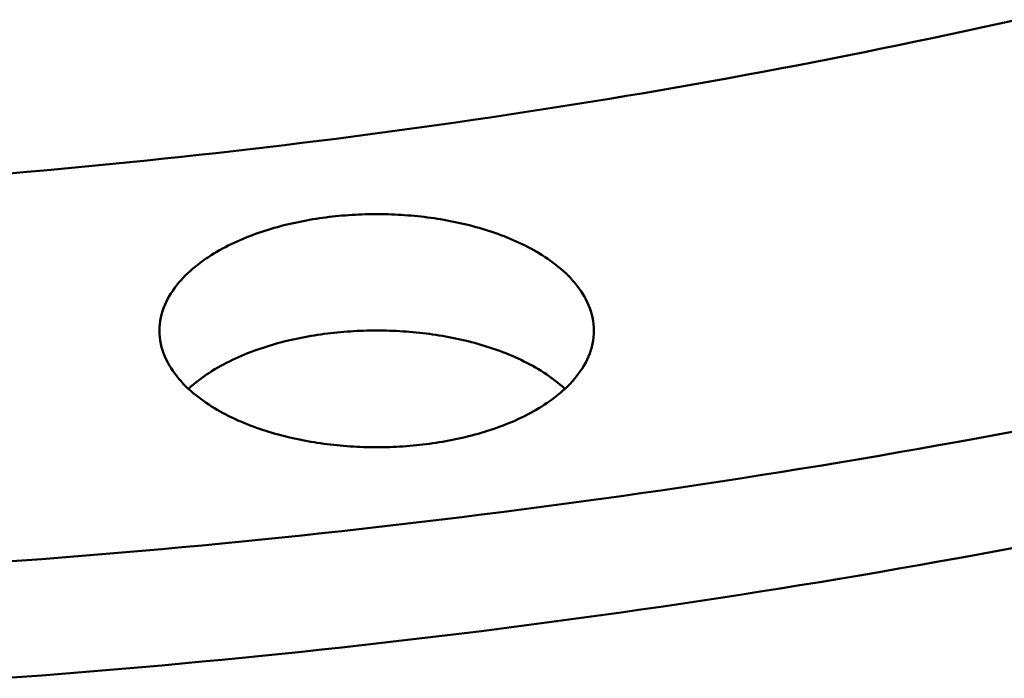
# Model space of a CAD drawing. Header units: millimetres. Extents: x 0 to 841, y 0 to 594.
# Tile 27 of 46: x 361 to 397, y 252 to 276. Entities that reach past the tile are written whole.
import ezdxf

# ---------------------------------------------------------------- set-up
doc = ezdxf.new("R2010")
doc.units = ezdxf.units.MM
doc.layers.add('FINA', color=7, linetype='CONTINUOUS', lineweight=25)
doc.layers.add('VIS', color=7, linetype='CONTINUOUS', lineweight=50)

msp = doc.modelspace()

# ---------------------------------------------------------------- linework, layer by layer
at = {"layer": 'FINA'}
for points in [[(360.72, 270.232), (361.349, 270.286), (361.978, 270.342), (362.606, 270.399), (363.235, 270.458), (363.863, 270.518), (364.491, 270.579), (365.12, 270.641), (365.748, 270.705), (366.375, 270.771), (367.003, 270.838), (367.631, 270.906), (368.258, 270.975), (368.885, 271.046), (369.512, 271.118), (370.139, 271.192), (370.766, 271.267), (371.393, 271.344), (372.019, 271.421), (372.645, 271.501), (373.271, 271.581), (373.897, 271.663), (374.523, 271.747), (375.148, 271.832), (375.774, 271.918), (376.399, 272.006), (377.024, 272.095), (377.649, 272.185), (378.273, 272.277), (378.897, 272.371), (379.521, 272.465), (380.145, 272.562), (380.769, 272.659), (381.392, 272.758), (382.016, 272.859), (382.639, 272.961), (383.261, 273.064), (383.884, 273.169), (384.506, 273.276), (385.128, 273.383), (385.75, 273.493), (386.371, 273.603), (386.992, 273.716), (387.613, 273.829), (388.234, 273.944), (388.854, 274.061), (389.474, 274.179), (390.094, 274.299), (390.714, 274.42), (391.333, 274.542), (391.952, 274.666), (392.57, 274.792), (393.189, 274.919), (393.807, 275.047), (394.425, 275.177), (395.042, 275.309), (395.659, 275.442), (396.276, 275.577), (396.892, 275.713), (397.508, 275.851)], [(360.72, 270.232), (361.349, 270.286), (361.978, 270.342), (362.606, 270.399), (363.235, 270.458), (363.863, 270.518), (364.491, 270.579), (365.12, 270.641), (365.748, 270.705), (366.375, 270.771), (367.003, 270.838), (367.631, 270.906), (368.258, 270.975), (368.885, 271.046), (369.512, 271.118), (370.139, 271.192), (370.766, 271.267), (371.393, 271.344), (372.019, 271.421), (372.645, 271.501), (373.271, 271.581), (373.897, 271.663), (374.523, 271.747), (375.148, 271.832), (375.774, 271.918), (376.399, 272.006), (377.024, 272.095), (377.649, 272.185), (378.273, 272.277), (378.897, 272.371), (379.521, 272.465), (380.145, 272.562), (380.769, 272.659), (381.392, 272.758), (382.016, 272.859), (382.639, 272.961), (383.261, 273.064), (383.884, 273.169), (384.506, 273.276), (385.128, 273.383), (385.75, 273.493), (386.371, 273.603), (386.992, 273.716), (387.613, 273.829), (388.234, 273.944), (388.854, 274.061), (389.474, 274.179), (390.094, 274.299), (390.714, 274.42), (391.333, 274.542), (391.952, 274.666), (392.57, 274.792), (393.189, 274.919), (393.807, 275.047), (394.425, 275.177), (395.042, 275.309), (395.659, 275.442), (396.276, 275.577), (396.892, 275.713), (397.508, 275.851)], [(366.198, 264.483), (366.201, 264.603), (366.21, 264.723), (366.226, 264.842), (366.248, 264.96), (366.275, 265.077), (366.309, 265.193), (366.348, 265.306), (366.391, 265.418), (366.44, 265.528), (366.494, 265.636), (366.552, 265.741), (366.614, 265.844), (366.68, 265.944), (366.749, 266.043), (366.822, 266.138), (366.897, 266.232), (366.976, 266.323), (367.057, 266.411), (367.141, 266.497), (367.227, 266.581), (367.315, 266.663), (367.406, 266.742), (367.498, 266.819), (367.592, 266.894), (367.687, 266.967), (367.784, 267.038), (367.882, 267.107), (367.982, 267.174), (368.083, 267.239), (368.185, 267.303), (368.289, 267.364), (368.393, 267.424), (368.498, 267.482), (368.604, 267.539), (368.711, 267.593), (368.819, 267.646), (368.928, 267.698), (369.037, 267.748), (369.147, 267.797), (369.257, 267.844), (369.368, 267.889), (369.48, 267.934), (369.593, 267.976), (369.705, 268.018), (369.819, 268.058), (369.932, 268.097), (370.047, 268.134), (370.161, 268.171), (370.276, 268.206), (370.391, 268.239), (370.507, 268.272), (370.623, 268.303), (370.74, 268.334), (370.856, 268.363), (370.973, 268.39), (371.09, 268.417), (371.208, 268.443), (371.325, 268.467), (371.443, 268.491), (371.561, 268.513), (371.68, 268.534), (371.798, 268.554), (371.917, 268.573), (372.036, 268.591), (372.155, 268.608), (372.274, 268.624), (372.393, 268.639), (372.512, 268.653), (372.632, 268.666), (372.751, 268.678), (372.871, 268.688), (372.991, 268.698), (373.111, 268.707), (373.231, 268.715), (373.351, 268.722), (373.471, 268.728), (373.591, 268.733), (373.711, 268.737), (373.831, 268.739), (373.951, 268.741), (374.072, 268.742), (374.192, 268.742), (374.312, 268.741), (374.432, 268.739), (374.552, 268.737), (374.672, 268.733), (374.792, 268.728), (374.912, 268.722), (375.032, 268.715), (375.152, 268.707), (375.272, 268.698), (375.392, 268.688), (375.512, 268.678), (375.631, 268.666), (375.751, 268.653), (375.87, 268.639), (375.989, 268.624), (376.109, 268.608), (376.228, 268.591), (376.346, 268.573), (376.465, 268.554), (376.584, 268.534), (376.702, 268.513), (376.82, 268.491), (376.938, 268.467), (377.056, 268.443), (377.173, 268.417), (377.29, 268.39), (377.407, 268.363), (377.524, 268.334), (377.64, 268.303), (377.756, 268.272), (377.872, 268.239), (377.987, 268.206), (378.102, 268.171), (378.217, 268.134), (378.331, 268.097), (378.445, 268.058), (378.558, 268.018), (378.671, 267.976), (378.783, 267.934), (378.895, 267.889), (379.006, 267.844), (379.116, 267.797), (379.226, 267.748), (379.336, 267.698), (379.444, 267.646), (379.552, 267.593), (379.659, 267.539), (379.765, 267.482), (379.87, 267.424), (379.975, 267.364), (380.078, 267.303), (380.18, 267.239), (380.281, 267.174), (380.381, 267.107), (380.479, 267.038), (380.576, 266.967), (380.672, 266.894), (380.765, 266.819), (380.858, 266.742), (380.948, 266.663), (381.036, 266.581), (381.122, 266.497), (381.206, 266.411), (381.287, 266.323), (381.366, 266.232), (381.442, 266.138), (381.514, 266.043), (381.584, 265.944), (381.649, 265.844), (381.711, 265.741), (381.769, 265.636), (381.823, 265.528), (381.872, 265.418), (381.916, 265.306), (381.954, 265.193), (381.988, 265.077), (382.015, 264.96), (382.037, 264.842), (382.053, 264.723), (382.062, 264.603), (382.065, 264.483)], [(379.742, 261.471), (379.635, 261.415), (379.527, 261.36), (379.418, 261.307), (379.309, 261.255), (379.199, 261.205), (379.088, 261.157), (378.977, 261.11), (378.865, 261.064), (378.752, 261.02), (378.639, 260.977), (378.525, 260.936), (378.411, 260.896), (378.297, 260.857), (378.182, 260.82), (378.066, 260.784), (377.95, 260.749), (377.834, 260.716), (377.718, 260.683), (377.601, 260.652), (377.484, 260.622), (377.366, 260.593), (377.249, 260.566), (377.131, 260.539), (377.012, 260.514), (376.894, 260.49), (376.775, 260.467), (376.656, 260.445), (376.537, 260.424), (376.418, 260.404), (376.298, 260.385), (376.179, 260.368), (376.059, 260.351), (375.939, 260.335), (375.819, 260.321), (375.699, 260.307), (375.579, 260.295), (375.458, 260.283), (375.338, 260.273), (375.217, 260.263), (375.097, 260.255), (374.976, 260.248), (374.855, 260.241), (374.735, 260.236), (374.614, 260.231), (374.493, 260.228), (374.372, 260.225), (374.251, 260.224), (374.13, 260.223), (374.009, 260.224), (373.888, 260.225), (373.767, 260.228), (373.647, 260.231), (373.526, 260.236), (373.405, 260.241), (373.284, 260.248), (373.164, 260.255), (373.043, 260.264), (372.922, 260.273), (372.802, 260.284), (372.682, 260.295), (372.561, 260.308), (372.441, 260.321), (372.321, 260.336), (372.201, 260.351), (372.082, 260.368), (371.962, 260.386), (371.842, 260.404), (371.723, 260.424), (371.604, 260.445), (371.485, 260.467), (371.367, 260.49), (371.248, 260.515), (371.13, 260.54), (371.012, 260.566), (370.894, 260.594), (370.777, 260.623), (370.66, 260.653), (370.543, 260.684), (370.426, 260.716), (370.31, 260.75), (370.194, 260.785), (370.079, 260.821), (369.964, 260.858), (369.849, 260.897), (369.735, 260.937), (369.622, 260.978), (369.509, 261.021), (369.396, 261.065), (369.284, 261.111), (369.173, 261.158), (369.062, 261.206), (368.952, 261.256), (368.842, 261.308), (368.734, 261.361), (368.626, 261.416), (368.519, 261.472), (368.413, 261.53), (368.308, 261.59), (368.204, 261.652), (368.101, 261.715), (367.999, 261.78), (367.899, 261.848), (367.799, 261.917), (367.702, 261.988), (367.605, 262.061), (367.511, 262.136), (367.418, 262.213), (367.327, 262.293), (367.238, 262.375), (367.151, 262.459), (367.066, 262.545), (366.984, 262.634), (366.905, 262.725), (366.828, 262.819), (366.755, 262.915), (366.685, 263.014), (366.618, 263.115), (366.556, 263.218), (366.497, 263.324), (366.443, 263.432), (366.394, 263.542), (366.349, 263.655), (366.31, 263.769), (366.276, 263.885), (366.248, 264.003), (366.226, 264.122), (366.211, 264.242), (366.201, 264.362), (366.198, 264.483)], [(367.257, 262.357), (367.346, 262.438), (367.437, 262.517), (367.53, 262.593), (367.625, 262.668), (367.721, 262.74), (367.819, 262.811), (367.918, 262.879), (368.018, 262.946), (368.12, 263.01), (368.223, 263.073), (368.327, 263.134), (368.432, 263.194), (368.538, 263.251), (368.644, 263.307), (368.752, 263.361), (368.86, 263.414), (368.969, 263.465), (369.079, 263.515), (369.19, 263.563), (369.301, 263.61), (369.413, 263.655), (369.525, 263.699), (369.638, 263.741), (369.751, 263.782), (369.865, 263.822), (369.979, 263.86), (370.094, 263.897), (370.209, 263.933), (370.324, 263.968), (370.44, 264.001), (370.556, 264.033), (370.672, 264.064), (370.789, 264.094), (370.906, 264.122), (371.024, 264.15), (371.141, 264.176), (371.259, 264.201), (371.377, 264.225), (371.495, 264.248), (371.614, 264.27), (371.733, 264.291), (371.852, 264.311), (371.971, 264.329), (372.09, 264.347), (372.209, 264.363), (372.329, 264.379), (372.448, 264.393), (372.568, 264.407), (372.688, 264.419), (372.808, 264.431), (372.928, 264.441), (373.048, 264.45), (373.168, 264.459), (373.289, 264.466), (373.409, 264.473), (373.529, 264.478), (373.65, 264.482), (373.77, 264.486), (373.891, 264.488), (374.011, 264.49), (374.132, 264.49), (374.252, 264.49), (374.373, 264.488), (374.493, 264.486), (374.614, 264.482), (374.734, 264.478), (374.854, 264.473), (374.975, 264.466), (375.095, 264.459), (375.215, 264.45), (375.335, 264.441), (375.455, 264.431), (375.575, 264.419), (375.695, 264.407), (375.815, 264.393), (375.935, 264.379), (376.054, 264.363), (376.173, 264.347), (376.293, 264.329), (376.412, 264.311), (376.531, 264.291), (376.649, 264.27), (376.768, 264.248), (376.886, 264.225), (377.004, 264.201), (377.122, 264.176), (377.24, 264.15), (377.357, 264.122), (377.474, 264.094), (377.591, 264.064), (377.707, 264.033), (377.823, 264.001), (377.939, 263.968), (378.055, 263.933), (378.17, 263.897), (378.284, 263.86), (378.399, 263.822), (378.512, 263.782), (378.626, 263.741), (378.738, 263.699), (378.851, 263.655), (378.962, 263.61), (379.073, 263.563), (379.184, 263.515), (379.294, 263.465), (379.403, 263.414), (379.511, 263.361), (379.619, 263.307), (379.726, 263.251), (379.831, 263.194), (379.936, 263.134), (380.04, 263.073), (380.143, 263.01), (380.245, 262.946), (380.345, 262.879), (380.444, 262.811), (380.542, 262.74), (380.638, 262.668), (380.733, 262.593), (380.826, 262.517), (380.917, 262.438), (381.006, 262.357)], [(382.065, 264.483), (382.062, 264.362), (382.053, 264.241), (382.037, 264.121), (382.015, 264.002), (381.987, 263.885), (381.953, 263.769), (381.914, 263.654), (381.869, 263.542), (381.82, 263.431), (381.766, 263.323), (381.707, 263.217), (381.644, 263.114), (381.578, 263.013), (381.508, 262.914), (381.434, 262.818), (381.358, 262.724), (381.278, 262.633), (381.196, 262.544), (381.111, 262.458), (381.024, 262.374), (380.935, 262.292), (380.844, 262.212), (380.751, 262.135), (380.656, 262.06), (380.56, 261.986), (380.462, 261.915), (380.363, 261.846), (380.262, 261.779), (380.16, 261.714), (380.057, 261.65), (379.953, 261.589), (379.848, 261.529), (379.742, 261.471)], [(360.435, 256.028), (361.167, 256.082), (361.899, 256.137), (362.631, 256.194), (363.362, 256.253), (364.094, 256.313), (364.825, 256.375), (365.557, 256.438), (366.288, 256.503), (367.019, 256.569), (367.75, 256.637), (368.48, 256.707), (369.211, 256.778), (369.941, 256.851), (370.672, 256.925), (371.402, 257.001), (372.131, 257.079), (372.861, 257.158), (373.591, 257.239), (374.32, 257.321), (375.049, 257.405), (375.778, 257.491), (376.507, 257.578), (377.236, 257.667), (377.964, 257.758), (378.692, 257.85), (379.42, 257.944), (380.148, 258.039), (380.876, 258.136), (381.603, 258.235), (382.33, 258.335), (383.057, 258.437), (383.784, 258.541), (384.51, 258.646), (385.236, 258.753), (385.962, 258.861), (386.688, 258.972), (387.413, 259.084), (388.138, 259.197), (388.863, 259.312), (389.588, 259.429), (390.312, 259.548), (391.036, 259.668), (391.76, 259.79), (392.484, 259.914), (393.207, 260.039), (393.93, 260.166), (394.652, 260.295), (395.375, 260.425), (396.097, 260.558), (396.818, 260.691), (397.54, 260.827)], [(360.435, 251.776), (361.167, 251.83), (361.899, 251.885), (362.631, 251.942), (363.362, 252.001), (364.094, 252.061), (364.825, 252.122), (365.557, 252.186), (366.288, 252.25), (367.019, 252.317), (367.75, 252.385), (368.48, 252.455), (369.211, 252.526), (369.941, 252.599), (370.672, 252.673), (371.402, 252.749), (372.131, 252.827), (372.861, 252.906), (373.591, 252.987), (374.32, 253.069), (375.049, 253.153), (375.778, 253.239), (376.507, 253.326), (377.236, 253.415), (377.964, 253.505), (378.692, 253.598), (379.42, 253.691), (380.148, 253.787), (380.876, 253.884), (381.603, 253.983), (382.33, 254.083), (383.057, 254.185), (383.784, 254.288), (384.51, 254.394), (385.236, 254.501), (385.962, 254.609), (386.688, 254.72), (387.413, 254.831), (388.138, 254.945), (388.863, 255.06), (389.588, 255.177), (390.312, 255.296), (391.036, 255.416), (391.76, 255.538), (392.484, 255.662), (393.207, 255.787), (393.93, 255.914), (394.652, 256.043), (395.375, 256.173), (396.097, 256.305), (396.818, 256.439), (397.54, 256.575)]]:
    msp.add_lwpolyline(points, dxfattribs=at)
at = {"layer": 'VIS'}
for points in [[(360.72, 270.232), (361.349, 270.286), (361.978, 270.342), (362.606, 270.399), (363.235, 270.458), (363.863, 270.518), (364.491, 270.579), (365.12, 270.641), (365.748, 270.705), (366.375, 270.771), (367.003, 270.838), (367.631, 270.906), (368.258, 270.975), (368.885, 271.046), (369.512, 271.118), (370.139, 271.192), (370.766, 271.267), (371.393, 271.344), (372.019, 271.421), (372.645, 271.501), (373.271, 271.581), (373.897, 271.663), (374.523, 271.747), (375.148, 271.832), (375.774, 271.918), (376.399, 272.006), (377.024, 272.095), (377.649, 272.185), (378.273, 272.277), (378.897, 272.371), (379.521, 272.465), (380.145, 272.562), (380.769, 272.659), (381.392, 272.758), (382.016, 272.859), (382.639, 272.961), (383.261, 273.064), (383.884, 273.169), (384.506, 273.276), (385.128, 273.383), (385.75, 273.493), (386.371, 273.603), (386.992, 273.716), (387.613, 273.829), (388.234, 273.944), (388.854, 274.061), (389.474, 274.179), (390.094, 274.299), (390.714, 274.42), (391.333, 274.542), (391.952, 274.666), (392.57, 274.792), (393.189, 274.919), (393.807, 275.047), (394.425, 275.177), (395.042, 275.309), (395.659, 275.442), (396.276, 275.577), (396.892, 275.713), (397.508, 275.851)], [(360.72, 270.232), (361.349, 270.286), (361.978, 270.342), (362.606, 270.399), (363.235, 270.458), (363.863, 270.518), (364.491, 270.579), (365.12, 270.641), (365.748, 270.705), (366.375, 270.771), (367.003, 270.838), (367.631, 270.906), (368.258, 270.975), (368.885, 271.046), (369.512, 271.118), (370.139, 271.192), (370.766, 271.267), (371.393, 271.344), (372.019, 271.421), (372.645, 271.501), (373.271, 271.581), (373.897, 271.663), (374.523, 271.747), (375.148, 271.832), (375.774, 271.918), (376.399, 272.006), (377.024, 272.095), (377.649, 272.185), (378.273, 272.277), (378.897, 272.371), (379.521, 272.465), (380.145, 272.562), (380.769, 272.659), (381.392, 272.758), (382.016, 272.859), (382.639, 272.961), (383.261, 273.064), (383.884, 273.169), (384.506, 273.276), (385.128, 273.383), (385.75, 273.493), (386.371, 273.603), (386.992, 273.716), (387.613, 273.829), (388.234, 273.944), (388.854, 274.061), (389.474, 274.179), (390.094, 274.299), (390.714, 274.42), (391.333, 274.542), (391.952, 274.666), (392.57, 274.792), (393.189, 274.919), (393.807, 275.047), (394.425, 275.177), (395.042, 275.309), (395.659, 275.442), (396.276, 275.577), (396.892, 275.713), (397.508, 275.851)], [(366.198, 264.483), (366.201, 264.603), (366.21, 264.723), (366.226, 264.842), (366.248, 264.96), (366.275, 265.077), (366.309, 265.193), (366.348, 265.306), (366.391, 265.418), (366.44, 265.528), (366.494, 265.636), (366.552, 265.741), (366.614, 265.844), (366.68, 265.944), (366.749, 266.043), (366.822, 266.138), (366.897, 266.232), (366.976, 266.323), (367.057, 266.411), (367.141, 266.497), (367.227, 266.581), (367.315, 266.663), (367.406, 266.742), (367.498, 266.819), (367.592, 266.894), (367.687, 266.967), (367.784, 267.038), (367.882, 267.107), (367.982, 267.174), (368.083, 267.239), (368.185, 267.303), (368.289, 267.364), (368.393, 267.424), (368.498, 267.482), (368.604, 267.539), (368.711, 267.593), (368.819, 267.646), (368.928, 267.698), (369.037, 267.748), (369.147, 267.797), (369.257, 267.844), (369.368, 267.889), (369.48, 267.934), (369.593, 267.976), (369.705, 268.018), (369.819, 268.058), (369.932, 268.097), (370.047, 268.134), (370.161, 268.171), (370.276, 268.206), (370.391, 268.239), (370.507, 268.272), (370.623, 268.303), (370.74, 268.334), (370.856, 268.363), (370.973, 268.39), (371.09, 268.417), (371.208, 268.443), (371.325, 268.467), (371.443, 268.491), (371.561, 268.513), (371.68, 268.534), (371.798, 268.554), (371.917, 268.573), (372.036, 268.591), (372.155, 268.608), (372.274, 268.624), (372.393, 268.639), (372.512, 268.653), (372.632, 268.666), (372.751, 268.678), (372.871, 268.688), (372.991, 268.698), (373.111, 268.707), (373.231, 268.715), (373.351, 268.722), (373.471, 268.728), (373.591, 268.733), (373.711, 268.737), (373.831, 268.739), (373.951, 268.741), (374.072, 268.742), (374.192, 268.742), (374.312, 268.741), (374.432, 268.739), (374.552, 268.737), (374.672, 268.733), (374.792, 268.728), (374.912, 268.722), (375.032, 268.715), (375.152, 268.707), (375.272, 268.698), (375.392, 268.688), (375.512, 268.678), (375.631, 268.666), (375.751, 268.653), (375.87, 268.639), (375.989, 268.624), (376.109, 268.608), (376.228, 268.591), (376.346, 268.573), (376.465, 268.554), (376.584, 268.534), (376.702, 268.513), (376.82, 268.491), (376.938, 268.467), (377.056, 268.443), (377.173, 268.417), (377.29, 268.39), (377.407, 268.363), (377.524, 268.334), (377.64, 268.303), (377.756, 268.272), (377.872, 268.239), (377.987, 268.206), (378.102, 268.171), (378.217, 268.134), (378.331, 268.097), (378.445, 268.058), (378.558, 268.018), (378.671, 267.976), (378.783, 267.934), (378.895, 267.889), (379.006, 267.844), (379.116, 267.797), (379.226, 267.748), (379.336, 267.698), (379.444, 267.646), (379.552, 267.593), (379.659, 267.539), (379.765, 267.482), (379.87, 267.424), (379.975, 267.364), (380.078, 267.303), (380.18, 267.239), (380.281, 267.174), (380.381, 267.107), (380.479, 267.038), (380.576, 266.967), (380.672, 266.894), (380.765, 266.819), (380.858, 266.742), (380.948, 266.663), (381.036, 266.581), (381.122, 266.497), (381.206, 266.411), (381.287, 266.323), (381.366, 266.232), (381.442, 266.138), (381.514, 266.043), (381.584, 265.944), (381.649, 265.844), (381.711, 265.741), (381.769, 265.636), (381.823, 265.528), (381.872, 265.418), (381.916, 265.306), (381.954, 265.193), (381.988, 265.077), (382.015, 264.96), (382.037, 264.842), (382.053, 264.723), (382.062, 264.603), (382.065, 264.483)], [(379.742, 261.471), (379.635, 261.415), (379.527, 261.36), (379.418, 261.307), (379.309, 261.255), (379.199, 261.205), (379.088, 261.157), (378.977, 261.11), (378.865, 261.064), (378.752, 261.02), (378.639, 260.977), (378.525, 260.936), (378.411, 260.896), (378.297, 260.857), (378.182, 260.82), (378.066, 260.784), (377.95, 260.749), (377.834, 260.716), (377.718, 260.683), (377.601, 260.652), (377.484, 260.622), (377.366, 260.593), (377.249, 260.566), (377.131, 260.539), (377.012, 260.514), (376.894, 260.49), (376.775, 260.467), (376.656, 260.445), (376.537, 260.424), (376.418, 260.404), (376.298, 260.385), (376.179, 260.368), (376.059, 260.351), (375.939, 260.335), (375.819, 260.321), (375.699, 260.307), (375.579, 260.295), (375.458, 260.283), (375.338, 260.273), (375.217, 260.263), (375.097, 260.255), (374.976, 260.248), (374.855, 260.241), (374.735, 260.236), (374.614, 260.231), (374.493, 260.228), (374.372, 260.225), (374.251, 260.224), (374.13, 260.223), (374.009, 260.224), (373.888, 260.225), (373.767, 260.228), (373.647, 260.231), (373.526, 260.236), (373.405, 260.241), (373.284, 260.248), (373.164, 260.255), (373.043, 260.264), (372.922, 260.273), (372.802, 260.284), (372.682, 260.295), (372.561, 260.308), (372.441, 260.321), (372.321, 260.336), (372.201, 260.351), (372.082, 260.368), (371.962, 260.386), (371.842, 260.404), (371.723, 260.424), (371.604, 260.445), (371.485, 260.467), (371.367, 260.49), (371.248, 260.515), (371.13, 260.54), (371.012, 260.566), (370.894, 260.594), (370.777, 260.623), (370.66, 260.653), (370.543, 260.684), (370.426, 260.716), (370.31, 260.75), (370.194, 260.785), (370.079, 260.821), (369.964, 260.858), (369.849, 260.897), (369.735, 260.937), (369.622, 260.978), (369.509, 261.021), (369.396, 261.065), (369.284, 261.111), (369.173, 261.158), (369.062, 261.206), (368.952, 261.256), (368.842, 261.308), (368.734, 261.361), (368.626, 261.416), (368.519, 261.472), (368.413, 261.53), (368.308, 261.59), (368.204, 261.652), (368.101, 261.715), (367.999, 261.78), (367.899, 261.848), (367.799, 261.917), (367.702, 261.988), (367.605, 262.061), (367.511, 262.136), (367.418, 262.213), (367.327, 262.293), (367.238, 262.375), (367.151, 262.459), (367.066, 262.545), (366.984, 262.634), (366.905, 262.725), (366.828, 262.819), (366.755, 262.915), (366.685, 263.014), (366.618, 263.115), (366.556, 263.218), (366.497, 263.324), (366.443, 263.432), (366.394, 263.542), (366.349, 263.655), (366.31, 263.769), (366.276, 263.885), (366.248, 264.003), (366.226, 264.122), (366.211, 264.242), (366.201, 264.362), (366.198, 264.483)], [(367.257, 262.357), (367.346, 262.438), (367.437, 262.517), (367.53, 262.593), (367.625, 262.668), (367.721, 262.74), (367.819, 262.811), (367.918, 262.879), (368.018, 262.946), (368.12, 263.01), (368.223, 263.073), (368.327, 263.134), (368.432, 263.194), (368.538, 263.251), (368.644, 263.307), (368.752, 263.361), (368.86, 263.414), (368.969, 263.465), (369.079, 263.515), (369.19, 263.563), (369.301, 263.61), (369.413, 263.655), (369.525, 263.699), (369.638, 263.741), (369.751, 263.782), (369.865, 263.822), (369.979, 263.86), (370.094, 263.897), (370.209, 263.933), (370.324, 263.968), (370.44, 264.001), (370.556, 264.033), (370.672, 264.064), (370.789, 264.094), (370.906, 264.122), (371.024, 264.15), (371.141, 264.176), (371.259, 264.201), (371.377, 264.225), (371.495, 264.248), (371.614, 264.27), (371.733, 264.291), (371.852, 264.311), (371.971, 264.329), (372.09, 264.347), (372.209, 264.363), (372.329, 264.379), (372.448, 264.393), (372.568, 264.407), (372.688, 264.419), (372.808, 264.431), (372.928, 264.441), (373.048, 264.45), (373.168, 264.459), (373.289, 264.466), (373.409, 264.473), (373.529, 264.478), (373.65, 264.482), (373.77, 264.486), (373.891, 264.488), (374.011, 264.49), (374.132, 264.49), (374.252, 264.49), (374.373, 264.488), (374.493, 264.486), (374.614, 264.482), (374.734, 264.478), (374.854, 264.473), (374.975, 264.466), (375.095, 264.459), (375.215, 264.45), (375.335, 264.441), (375.455, 264.431), (375.575, 264.419), (375.695, 264.407), (375.815, 264.393), (375.935, 264.379), (376.054, 264.363), (376.173, 264.347), (376.293, 264.329), (376.412, 264.311), (376.531, 264.291), (376.649, 264.27), (376.768, 264.248), (376.886, 264.225), (377.004, 264.201), (377.122, 264.176), (377.24, 264.15), (377.357, 264.122), (377.474, 264.094), (377.591, 264.064), (377.707, 264.033), (377.823, 264.001), (377.939, 263.968), (378.055, 263.933), (378.17, 263.897), (378.284, 263.86), (378.399, 263.822), (378.512, 263.782), (378.626, 263.741), (378.738, 263.699), (378.851, 263.655), (378.962, 263.61), (379.073, 263.563), (379.184, 263.515), (379.294, 263.465), (379.403, 263.414), (379.511, 263.361), (379.619, 263.307), (379.726, 263.251), (379.831, 263.194), (379.936, 263.134), (380.04, 263.073), (380.143, 263.01), (380.245, 262.946), (380.345, 262.879), (380.444, 262.811), (380.542, 262.74), (380.638, 262.668), (380.733, 262.593), (380.826, 262.517), (380.917, 262.438), (381.006, 262.357)], [(382.065, 264.483), (382.062, 264.362), (382.053, 264.241), (382.037, 264.121), (382.015, 264.002), (381.987, 263.885), (381.953, 263.769), (381.914, 263.654), (381.869, 263.542), (381.82, 263.431), (381.766, 263.323), (381.707, 263.217), (381.644, 263.114), (381.578, 263.013), (381.508, 262.914), (381.434, 262.818), (381.358, 262.724), (381.278, 262.633), (381.196, 262.544), (381.111, 262.458), (381.024, 262.374), (380.935, 262.292), (380.844, 262.212), (380.751, 262.135), (380.656, 262.06), (380.56, 261.986), (380.462, 261.915), (380.363, 261.846), (380.262, 261.779), (380.16, 261.714), (380.057, 261.65), (379.953, 261.589), (379.848, 261.529), (379.742, 261.471)], [(360.435, 256.028), (361.167, 256.082), (361.899, 256.137), (362.631, 256.194), (363.362, 256.253), (364.094, 256.313), (364.825, 256.375), (365.557, 256.438), (366.288, 256.503), (367.019, 256.569), (367.75, 256.637), (368.48, 256.707), (369.211, 256.778), (369.941, 256.851), (370.672, 256.925), (371.402, 257.001), (372.131, 257.079), (372.861, 257.158), (373.591, 257.239), (374.32, 257.321), (375.049, 257.405), (375.778, 257.491), (376.507, 257.578), (377.236, 257.667), (377.964, 257.758), (378.692, 257.85), (379.42, 257.944), (380.148, 258.039), (380.876, 258.136), (381.603, 258.235), (382.33, 258.335), (383.057, 258.437), (383.784, 258.541), (384.51, 258.646), (385.236, 258.753), (385.962, 258.861), (386.688, 258.972), (387.413, 259.084), (388.138, 259.197), (388.863, 259.312), (389.588, 259.429), (390.312, 259.548), (391.036, 259.668), (391.76, 259.79), (392.484, 259.914), (393.207, 260.039), (393.93, 260.166), (394.652, 260.295), (395.375, 260.425), (396.097, 260.558), (396.818, 260.691), (397.54, 260.827)], [(360.435, 251.776), (361.167, 251.83), (361.899, 251.885), (362.631, 251.942), (363.362, 252.001), (364.094, 252.061), (364.825, 252.122), (365.557, 252.186), (366.288, 252.25), (367.019, 252.317), (367.75, 252.385), (368.48, 252.455), (369.211, 252.526), (369.941, 252.599), (370.672, 252.673), (371.402, 252.749), (372.131, 252.827), (372.861, 252.906), (373.591, 252.987), (374.32, 253.069), (375.049, 253.153), (375.778, 253.239), (376.507, 253.326), (377.236, 253.415), (377.964, 253.505), (378.692, 253.598), (379.42, 253.691), (380.148, 253.787), (380.876, 253.884), (381.603, 253.983), (382.33, 254.083), (383.057, 254.185), (383.784, 254.288), (384.51, 254.394), (385.236, 254.501), (385.962, 254.609), (386.688, 254.72), (387.413, 254.831), (388.138, 254.945), (388.863, 255.06), (389.588, 255.177), (390.312, 255.296), (391.036, 255.416), (391.76, 255.538), (392.484, 255.662), (393.207, 255.787), (393.93, 255.914), (394.652, 256.043), (395.375, 256.173), (396.097, 256.305), (396.818, 256.439), (397.54, 256.575)]]:
    msp.add_lwpolyline(points, dxfattribs=at)

doc.saveas('drawing.dxf')
